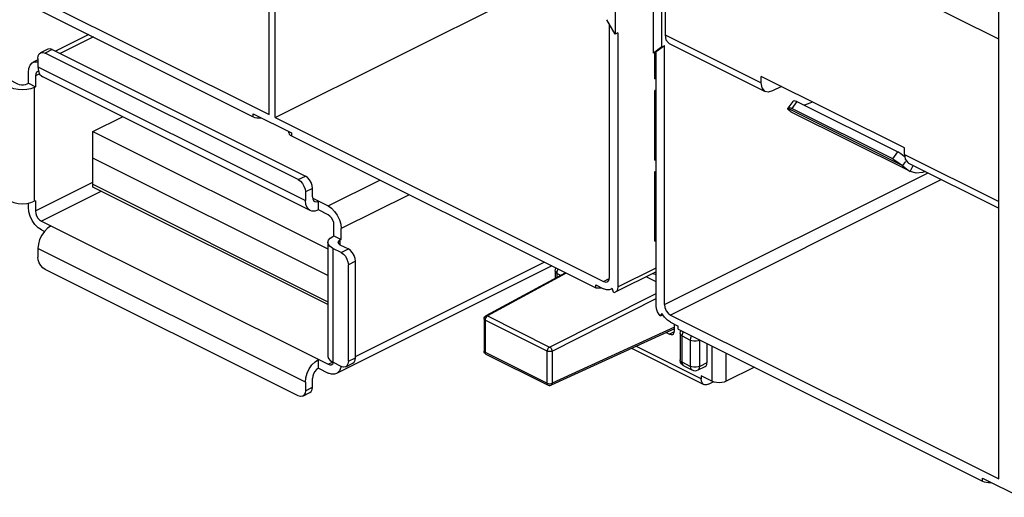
# Paper-space layout '005_EXP_CORICANT_PE_DRAWING_3_3' of a CAD drawing. Header units: millimetres. Extents: x 6 to 413, y 7 to 290.
# Tile 12 of 46: x 157 to 174, y 183 to 192. Entities that reach past the tile are written whole.
import ezdxf

# ---------------------------------------------------------------- set-up
doc = ezdxf.new("R2010")
doc.units = ezdxf.units.MM
doc.header["$LTSCALE"] = 23.1
for name, color, linetype in [('002_TSS34D_G_160_S142_BL451', 7, 'CONTINUOUS'), ('119000000167A_USB_2USAB_0_BL443', 7, 'CONTINUOUS'), ('2X6_SFP28_119A00000356A_BL437', 7, 'CONTINUOUS'), ('2X6_SFP28_119A00000356A_BL452', 7, 'CONTINUOUS'), ('MAIN_PCB_BL436', 7, 'CONTINUOUS')]:
    doc.layers.add(name, color=color, linetype=linetype)

# ---------------------------------------------------------------- blocks, each defined once
blk = doc.blocks.new('MAIN_PCB_BL436', base_point=(234.584, 209.281))
at = {"layer": 'MAIN_PCB_BL436', "color": 7, "linetype": 'Continuous'}
blk.add_line((167.993, 187.13), (167.819, 187.217), dxfattribs=at)
blk = doc.blocks.new('2X6_SFP28_119A00000356A_BL437', base_point=(162.4, 209.213))
at = {"layer": '2X6_SFP28_119A00000356A_BL437', "color": 7, "linetype": 'Continuous'}
for p, q in [((161.12, 190.103), (161.12, 202.834)), ((161.226, 190.05), (161.226, 202.781)), ((167.267, 195.157), (167.267, 191.533)), ((155.18, 193.073), (161.12, 190.103)), ((155.468, 192.746), (160.832, 190.064)), ((161.226, 190.05), (166.039, 192.456)), ((167.267, 191.533), (167.117, 191.79)), ((167.166, 187.212), (167.166, 191.707)), ((167.315, 191.557), (167.267, 191.533)), ((167.315, 191.557), (167.315, 187.04)), ((167.971, 190.737), (167.971, 191.21)), ((167.971, 190.737), (167.993, 190.746)), ((167.993, 190.54), (167.971, 190.529)), ((167.993, 190.538), (167.971, 190.529)), ((167.971, 189.294), (167.971, 190.529)), ((160.832, 190.064), (160.832, 190.117)), ((160.832, 190.117), (161.514, 189.776)), ((160.938, 190.064), (160.938, 190.042)), ((160.938, 190.042), (160.982, 190.042)), ((161.226, 190.05), (167.058, 187.134)), ((161.47, 189.776), (161.47, 189.798)), ((161.514, 189.776), (161.514, 189.723)), ((161.514, 189.723), (166.922, 187.019)), ((167.971, 189.294), (167.993, 189.304)), ((167.971, 189.087), (167.993, 189.098)), ((167.993, 189.096), (167.971, 189.087)), ((167.971, 187.852), (167.971, 189.087)), ((167.971, 187.852), (167.993, 187.861)), ((167.315, 187.04), (167.993, 187.379)), ((167.993, 187.304), (167.268, 186.942)), ((166.922, 187.019), (166.922, 187.072)), ((166.922, 187.072), (167.056, 187.005)), ((167.058, 187.134), (167.161, 187.186)), ((166.922, 187.019), (167.027, 187.019)), ((167.21, 187.007), (167.192, 186.996)), ((167.211, 187.005), (167.193, 186.996)), ((167.243, 186.932), (167.21, 187.007)), ((167.26, 186.939), (167.243, 186.932)), ((167.268, 186.942), (167.26, 186.939))]:
    blk.add_line(p, q, dxfattribs=at)
for points in [[(160.832, 190.064), (160.863, 190.052), (160.899, 190.045), (160.938, 190.042)], [(161.47, 189.776), (161.475, 189.757), (161.49, 189.739), (161.514, 189.723)], [(167.126, 187.13), (167.134, 187.135), (167.157, 187.165), (167.166, 187.212)], [(167.993, 187.263), (167.976, 187.261), (167.931, 187.269)], [(167.058, 187.134), (167.1, 187.123), (167.126, 187.13)], [(167.315, 187.04), (167.308, 186.994), (167.29, 186.959), (167.268, 186.942)], [(167.192, 186.996), (167.164, 186.986), (167.112, 186.986), (167.056, 187.005)]]:
    blk.add_lwpolyline(points, dxfattribs=at)
blk = doc.blocks.new('119000000167A_USB_2USAB_0_BL443', base_point=(161.193, 188.306))
at = {"layer": '119000000167A_USB_2USAB_0_BL443', "color": 7, "linetype": 'Continuous'}
for p, q in [((157.911, 191.525), (157.32, 191.229)), ((157.994, 191.483), (157.403, 191.188)), ((157.183, 191.263), (157.056, 191.199)), ((157.264, 191.257), (157.136, 191.194)), ((157.264, 191.257), (161.761, 189.009)), ((157.009, 191.074), (156.925, 191.032)), ((157.009, 191.102), (157.009, 190.951)), ((161.634, 188.945), (157.136, 191.194)), ((157.009, 190.951), (157.017, 190.881)), ((157.009, 190.951), (161.761, 188.575)), ((156.292, 190.666), (156.42, 190.73)), ((156.5, 190.725), (156.373, 190.661)), ((156.5, 190.725), (156.648, 190.65)), ((156.839, 190.661), (156.839, 190.853)), ((157.039, 190.826), (156.967, 190.79)), ((156.967, 190.79), (156.967, 190.597)), ((161.847, 188.396), (157.095, 190.772)), ((156.245, 190.569), (156.245, 188.854)), ((156.521, 190.587), (156.373, 190.661)), ((156.521, 188.56), (156.521, 190.587)), ((156.818, 190.65), (156.839, 190.661)), ((156.839, 190.661), (156.967, 190.597)), ((156.967, 190.597), (156.945, 190.587)), ((156.945, 190.587), (156.945, 188.56)), ((157.985, 189.801), (158.511, 190.064)), ((157.985, 188.814), (157.985, 189.801)), ((157.985, 189.801), (162.161, 187.713)), ((162.161, 187.241), (157.985, 189.329)), ((161.634, 188.945), (161.761, 189.009)), ((156.967, 188.389), (157.985, 188.898)), ((157.985, 188.862), (162.161, 186.774)), ((162.161, 186.726), (157.985, 188.814)), ((161.888, 188.789), (161.761, 188.726)), ((161.888, 188.639), (161.888, 188.789)), ((162.164, 188.477), (163.085, 188.938)), ((156.521, 188.56), (156.373, 188.635)), ((158.137, 188.738), (157.073, 188.206)), ((161.761, 188.726), (161.761, 188.575)), ((161.892, 188.613), (162.164, 188.477)), ((163.605, 188.678), (162.397, 188.074)), ((156.839, 188.453), (156.839, 188.527)), ((156.967, 188.571), (156.945, 188.56)), ((156.967, 188.571), (156.967, 188.389)), ((161.994, 188.406), (161.994, 188.562)), ((162.164, 188.321), (161.994, 188.406)), ((157.073, 188.206), (162.164, 185.661)), ((162.27, 187.946), (162.27, 188.138)), ((162.397, 187.882), (162.397, 188.074)), ((157.073, 188.05), (157.125, 188.024)), ((162.249, 187.935), (162.27, 187.946)), ((162.27, 187.946), (162.397, 187.882)), ((162.161, 187.829), (162.161, 185.803)), ((162.249, 187.723), (162.249, 185.697)), ((162.397, 187.649), (162.249, 187.723)), ((162.397, 187.882), (162.376, 187.872)), ((162.376, 187.872), (162.376, 187.787)), ((162.376, 187.787), (162.525, 187.712)), ((157.009, 187.719), (157.009, 187.568)), ((161.761, 185.343), (157.009, 187.719)), ((162.397, 187.649), (162.525, 187.712)), ((166.141, 187.41), (162.312, 185.495)), ((162.652, 187.493), (162.525, 187.429)), ((162.525, 185.715), (162.525, 187.429)), ((162.652, 185.778), (162.652, 187.493)), ((162.652, 185.801), (166.005, 187.478)), ((161.634, 185.1), (157.136, 187.349)), ((161.994, 185.59), (161.994, 185.745)), ((162.164, 185.661), (162.243, 185.7)), ((162.231, 185.656), (162.25, 185.671)), ((162.397, 185.622), (162.249, 185.697)), ((162.25, 185.671), (162.26, 185.691)), ((162.392, 185.625), (162.389, 185.604)), ((162.478, 185.617), (162.605, 185.681)), ((162.525, 185.715), (162.652, 185.778)), ((161.994, 185.59), (162.164, 185.505)), ((161.761, 185.343), (161.761, 185.192)), ((161.888, 185.256), (161.888, 185.407)), ((161.714, 185.095), (161.841, 185.159)), ((161.761, 185.192), (161.888, 185.256))]:
    blk.add_line(p, q, dxfattribs=at)
for points in [[(157.264, 191.257), (157.224, 191.269), (157.189, 191.265), (157.183, 191.263)], [(157.009, 191.102), (157.015, 191.147), (157.033, 191.181), (157.056, 191.199)], [(157.056, 191.199), (157.062, 191.201), (157.097, 191.206), (157.136, 191.194)], [(156.839, 190.853), (156.847, 190.924), (156.871, 190.981), (156.908, 191.021), (156.925, 191.032)], [(156.925, 191.032), (156.956, 191.042), (157.009, 191.043)], [(157.006, 190.871), (156.987, 190.856), (156.972, 190.827), (156.967, 190.79)], [(157.02, 190.874), (157.01, 190.873), (157.006, 190.871)], [(157.017, 190.881), (157.04, 190.823), (157.077, 190.783), (157.095, 190.772)], [(156.5, 190.725), (156.461, 190.737), (156.425, 190.732), (156.42, 190.73)], [(156.245, 190.569), (156.252, 190.614), (156.27, 190.648), (156.292, 190.666)], [(156.292, 190.666), (156.298, 190.669), (156.333, 190.673), (156.373, 190.661)], [(156.945, 190.587), (156.883, 190.563), (156.811, 190.548), (156.733, 190.543), (156.656, 190.548), (156.584, 190.563), (156.521, 190.587)], [(156.648, 190.65), (156.679, 190.639), (156.715, 190.634), (156.752, 190.634), (156.788, 190.639), (156.818, 190.65)], [(161.634, 188.945), (161.673, 188.918), (161.708, 188.878), (161.737, 188.83), (161.755, 188.777), (161.761, 188.726)], [(161.888, 188.789), (161.882, 188.841), (161.864, 188.893), (161.836, 188.942), (161.8, 188.981), (161.761, 189.009)], [(156.373, 188.635), (156.333, 188.662), (156.298, 188.702), (156.27, 188.75), (156.252, 188.803), (156.245, 188.854)], [(161.888, 188.639), (161.893, 188.601), (161.908, 188.572), (161.927, 188.557)], [(156.521, 188.56), (156.584, 188.536), (156.656, 188.521), (156.733, 188.516), (156.811, 188.521)], [(156.811, 188.521), (156.883, 188.536), (156.945, 188.56)], [(157.073, 188.05), (157.012, 188.09), (156.956, 188.147), (156.908, 188.216), (156.871, 188.294), (156.847, 188.375), (156.839, 188.453)], [(161.847, 188.397), (161.829, 188.407), (161.792, 188.448), (161.769, 188.505), (161.761, 188.575)], [(161.927, 188.557), (161.932, 188.555), (161.961, 188.552), (161.994, 188.562)], [(162.164, 188.477), (162.224, 188.437), (162.281, 188.38), (162.329, 188.311), (162.366, 188.233), (162.389, 188.153), (162.397, 188.074)], [(156.967, 188.389), (156.972, 188.346), (156.987, 188.303), (157.01, 188.262), (157.04, 188.229), (157.073, 188.206)], [(161.994, 188.406), (161.934, 188.385), (161.877, 188.386), (161.847, 188.397)], [(162.27, 188.138), (162.265, 188.181), (162.25, 188.225), (162.226, 188.265), (162.197, 188.298), (162.164, 188.321)], [(157.242, 188.121), (157.182, 188.081), (157.126, 188.025)], [(157.126, 188.025), (157.077, 187.955), (157.04, 187.878), (157.017, 187.797), (157.009, 187.719)], [(162.161, 187.829), (162.171, 187.868), (162.201, 187.904), (162.249, 187.935)], [(162.249, 187.723), (162.201, 187.754), (162.171, 187.79), (162.161, 187.829)], [(162.376, 187.872), (162.354, 187.856), (162.342, 187.838), (162.341, 187.829)], [(162.341, 187.829), (162.342, 187.82), (162.354, 187.802), (162.376, 187.787)], [(157.136, 187.349), (157.097, 187.376), (157.062, 187.416), (157.033, 187.464), (157.015, 187.517), (157.009, 187.568)], [(162.397, 187.649), (162.437, 187.621), (162.472, 187.582), (162.5, 187.533), (162.518, 187.481), (162.525, 187.429)], [(162.652, 187.493), (162.646, 187.544), (162.627, 187.597), (162.599, 187.645), (162.564, 187.685), (162.525, 187.712)], [(162.161, 185.803), (162.171, 185.764), (162.201, 185.728), (162.249, 185.697)], [(161.761, 185.343), (161.769, 185.421), (161.792, 185.502), (161.829, 185.579), (161.877, 185.649), (161.934, 185.705), (161.994, 185.745)], [(162.164, 185.661), (162.197, 185.651), (162.226, 185.654), (162.231, 185.656)], [(162.478, 185.617), (162.472, 185.615), (162.437, 185.61), (162.397, 185.622)], [(162.525, 185.715), (162.518, 185.669), (162.5, 185.635), (162.478, 185.617)], [(162.605, 185.681), (162.627, 185.699), (162.646, 185.733), (162.652, 185.778)], [(161.994, 185.59), (161.961, 185.567), (161.932, 185.533), (161.908, 185.493), (161.893, 185.449), (161.888, 185.407)], [(162.312, 185.495), (162.281, 185.485), (162.224, 185.484), (162.164, 185.505)], [(162.389, 185.604), (162.366, 185.546), (162.329, 185.506), (162.312, 185.495)], [(161.714, 185.095), (161.708, 185.092), (161.673, 185.088), (161.634, 185.1)], [(161.761, 185.192), (161.755, 185.147), (161.737, 185.113), (161.714, 185.095)], [(161.841, 185.159), (161.864, 185.176), (161.882, 185.211), (161.888, 185.256)]]:
    blk.add_lwpolyline(points, dxfattribs=at)
blk = doc.blocks.new('002_TSS34D_G_160_S142_BL451', base_point=(167.34, 186.33))
at = {"layer": '002_TSS34D_G_160_S142_BL451', "color": 7, "linetype": 'Continuous'}
for p, q in [((166.381, 187.29), (164.969, 186.523)), ((166.397, 187.282), (164.996, 186.522)), ((166.197, 187.319), (166.197, 187.19)), ((166.211, 187.292), (166.233, 187.277)), ((166.233, 187.209), (166.233, 187.277)), ((166.233, 187.277), (166.297, 187.244)), ((166.101, 185.969), (167.993, 186.923)), ((166.144, 185.896), (167.993, 186.829)), ((164.996, 186.522), (166.101, 185.969)), ((164.937, 186.47), (164.937, 185.897)), ((164.955, 186.449), (164.955, 185.875)), ((166.059, 185.897), (164.955, 186.449)), ((168.318, 186.259), (168.318, 186.374)), ((168.318, 186.295), (166.127, 185.29)), ((168.318, 186.32), (166.144, 185.323)), ((168.172, 186.228), (168.233, 186.198)), ((168.315, 186.239), (168.233, 186.198)), ((168.305, 186.289), (168.318, 186.282)), ((168.421, 186.207), (168.421, 185.74)), ((168.456, 185.697), (168.456, 186.165)), ((168.456, 186.165), (168.6, 186.093)), ((168.795, 185.402), (167.635, 185.982)), ((168.6, 186.093), (168.6, 185.625)), ((168.77, 185.625), (168.77, 186.093)), ((168.897, 186.032), (168.897, 185.689)), ((168.986, 185.987), (168.986, 185.359)), ((164.955, 185.875), (166.059, 185.323)), ((164.97, 185.843), (166.075, 185.291)), ((166.059, 185.323), (166.059, 185.897)), ((166.144, 185.896), (166.144, 185.323)), ((167.558, 185.947), (168.842, 185.305)), ((169.241, 185.359), (169.241, 185.86)), ((168.6, 185.625), (168.456, 185.697)), ((168.487, 185.632), (168.631, 185.56)), ((168.739, 185.56), (168.866, 185.624)), ((168.897, 185.689), (168.77, 185.625)), ((168.795, 185.454), (168.795, 185.402)), ((168.986, 185.359), (168.795, 185.454)), ((169.742, 185.609), (169.241, 185.359)), ((168.922, 185.31), (169.005, 185.351)), ((169.023, 185.344), (168.986, 185.359))]:
    blk.add_line(p, q, dxfattribs=at)
for points in [[(166.197, 187.319), (166.203, 187.356), (166.213, 187.374)], [(166.197, 187.319), (166.199, 187.31), (166.211, 187.292)], [(166.233, 187.277), (166.237, 187.31), (166.249, 187.345), (166.253, 187.354)], [(164.937, 186.47), (164.94, 186.488), (164.948, 186.505), (164.962, 186.518), (164.969, 186.523)], [(164.996, 186.522), (164.983, 186.512), (164.972, 186.499), (164.963, 186.483), (164.957, 186.466), (164.955, 186.449)], [(164.969, 186.523), (164.971, 186.524), (164.983, 186.526), (164.996, 186.522)], [(164.955, 186.449), (164.944, 186.456), (164.938, 186.465), (164.937, 186.47)], [(168.233, 186.198), (168.259, 186.19), (168.283, 186.192), (168.287, 186.194)], [(168.287, 186.194), (168.302, 186.206), (168.314, 186.229), (168.318, 186.259)], [(168.421, 186.207), (168.426, 186.244), (168.436, 186.263)], [(168.421, 186.207), (168.422, 186.198), (168.434, 186.18), (168.456, 186.165)], [(168.456, 186.165), (168.46, 186.198), (168.472, 186.234), (168.477, 186.242)], [(168.621, 186.17), (168.616, 186.162), (168.604, 186.127), (168.6, 186.093)], [(168.6, 186.093), (168.63, 186.082), (168.665, 186.076), (168.703, 186.076), (168.739, 186.082), (168.77, 186.093)], [(164.937, 185.897), (164.938, 185.892), (164.944, 185.883), (164.955, 185.875)], [(164.951, 185.858), (164.941, 185.875), (164.937, 185.893), (164.937, 185.897)], [(164.97, 185.843), (164.965, 185.846), (164.951, 185.858)], [(164.955, 185.875), (164.957, 185.861), (164.963, 185.849), (164.97, 185.843)], [(166.059, 185.897), (166.062, 185.914), (166.067, 185.931), (166.077, 185.947), (166.088, 185.96), (166.101, 185.969)], [(166.144, 185.896), (166.129, 185.891), (166.111, 185.888), (166.092, 185.888), (166.075, 185.891), (166.059, 185.897)], [(166.101, 185.969), (166.114, 185.96), (166.126, 185.947), (166.135, 185.931), (166.141, 185.913), (166.144, 185.896)], [(168.448, 185.663), (168.429, 185.696), (168.421, 185.733), (168.421, 185.74)], [(168.456, 185.697), (168.434, 185.713), (168.422, 185.731), (168.421, 185.74)], [(168.487, 185.632), (168.476, 185.639), (168.448, 185.663)], [(168.487, 185.632), (168.472, 185.644), (168.46, 185.667), (168.456, 185.697)], [(168.6, 185.625), (168.604, 185.596), (168.616, 185.573), (168.631, 185.56)], [(168.77, 185.625), (168.739, 185.614), (168.704, 185.608), (168.666, 185.608), (168.63, 185.614), (168.6, 185.625)], [(168.739, 185.56), (168.754, 185.573), (168.766, 185.596), (168.77, 185.625)], [(168.866, 185.624), (168.881, 185.636), (168.893, 185.659), (168.897, 185.689)], [(166.075, 185.291), (166.067, 185.297), (166.061, 185.308), (166.059, 185.323)], [(166.059, 185.323), (166.074, 185.318), (166.092, 185.315), (166.111, 185.315), (166.128, 185.317), (166.144, 185.323)], [(166.075, 185.291), (166.092, 185.285), (166.11, 185.285), (166.127, 185.29)], [(166.144, 185.323), (166.141, 185.308), (166.135, 185.296), (166.127, 185.29)], [(168.842, 185.305), (168.832, 185.31), (168.812, 185.333), (168.799, 185.364), (168.795, 185.402)], [(168.922, 185.31), (168.89, 185.299), (168.859, 185.299), (168.842, 185.305)], [(169.241, 185.359), (169.204, 185.344), (169.16, 185.335), (169.113, 185.332), (169.067, 185.335), (169.023, 185.344)]]:
    blk.add_lwpolyline(points, dxfattribs=at)
blk.add_arc((168.685, 185.668), 0.12, 243.7243, 296.2727, dxfattribs=at)
blk = doc.blocks.new('2X6_SFP28_119A00000356A_BL452', base_point=(199.545, 190.641))
at = {"layer": '2X6_SFP28_119A00000356A_BL452', "color": 7, "linetype": 'Continuous'}
for p, q in [((174.081, 183.622), (174.081, 196.353)), ((167.945, 191.197), (167.945, 194.821)), ((168.094, 191.306), (168.094, 194.564)), ((168.153, 194.406), (168.153, 191.521)), ((174.081, 191.442), (172.406, 192.28)), ((168.153, 191.521), (169.86, 190.667)), ((168.094, 191.306), (167.945, 191.197)), ((167.993, 191.222), (168.142, 191.329)), ((167.993, 186.701), (167.993, 191.222)), ((168.094, 191.306), (168.137, 191.327)), ((168.137, 191.327), (168.142, 191.33)), ((168.142, 186.724), (168.142, 191.33)), ((168.227, 191.367), (169.934, 190.514)), ((169.86, 190.667), (169.86, 190.782)), ((172.406, 189.509), (169.86, 190.782)), ((170.221, 190.601), (170.061, 190.522)), ((170.332, 190.214), (170.334, 190.218)), ((170.332, 190.214), (172.372, 189.194)), ((170.423, 190.338), (170.334, 190.218)), ((170.495, 190.333), (170.407, 190.213)), ((172.198, 189.318), (170.407, 190.213)), ((170.495, 190.333), (172.286, 189.438)), ((170.388, 190.154), (172.471, 189.112)), ((172.406, 189.395), (172.406, 189.509)), ((172.198, 189.318), (172.286, 189.438)), ((172.406, 189.395), (174.081, 188.557)), ((172.48, 189.241), (174.081, 188.44)), ((172.509, 189.093), (172.563, 189.199)), ((168.142, 186.724), (172.827, 189.067)), ((173.067, 188.947), (168.249, 186.538)), ((172.512, 189.092), (172.509, 189.093)), ((168.065, 186.521), (168.048, 186.545)), ((168.098, 186.563), (168.065, 186.521)), ((168.065, 186.521), (168.111, 186.544)), ((168.142, 186.498), (168.098, 186.563)), ((168.249, 186.538), (174.081, 183.622)), ((168.251, 186.408), (168.385, 186.34)), ((168.385, 186.288), (168.385, 186.34)), ((168.385, 186.288), (173.793, 183.584)), ((173.793, 183.584), (173.793, 183.636)), ((173.793, 183.636), (174.475, 183.296)), ((173.899, 183.583), (173.899, 183.562)), ((173.899, 183.562), (173.943, 183.562))]:
    blk.add_line(p, q, dxfattribs=at)
for points in [[(168.153, 191.521), (168.168, 191.434), (168.212, 191.377), (168.227, 191.368)], [(169.934, 190.514), (169.919, 190.523), (169.876, 190.58), (169.86, 190.667)], [(170.061, 190.522), (169.984, 190.502), (169.934, 190.514)], [(170.495, 190.333), (170.467, 190.342), (170.445, 190.346), (170.429, 190.343), (170.423, 190.338)], [(170.388, 190.154), (170.355, 190.175), (170.336, 190.196), (170.332, 190.214)], [(170.334, 190.218), (170.34, 190.223), (170.356, 190.226), (170.379, 190.222), (170.407, 190.213)], [(170.727, 190.306), (170.63, 190.271), (170.62, 190.271)], [(170.767, 190.328), (170.752, 190.319), (170.727, 190.306)], [(172.198, 189.318), (172.255, 189.282), (172.314, 189.24), (172.372, 189.194)], [(172.414, 189.35), (172.402, 189.359), (172.343, 189.402), (172.286, 189.438)], [(172.406, 189.395), (172.421, 189.307), (172.465, 189.25), (172.48, 189.241)], [(172.426, 189.266), (172.408, 189.242), (172.39, 189.218), (172.372, 189.194)], [(172.372, 189.194), (172.42, 189.153), (172.467, 189.119), (172.509, 189.093)], [(172.782, 189.09), (172.727, 189.07), (172.612, 189.063), (172.512, 189.092)], [(168.048, 186.545), (168.018, 186.594), (168, 186.648), (167.993, 186.701)], [(168.142, 186.723), (168.15, 186.669), (168.173, 186.615), (168.208, 186.569), (168.249, 186.538)], [(168.25, 186.408), (168.194, 186.445), (168.142, 186.498)], [(173.793, 183.584), (173.824, 183.572), (173.861, 183.564), (173.899, 183.562)]]:
    blk.add_lwpolyline(points, dxfattribs=at)

psp = doc.layouts.new('005_EXP_CORICANT_PE_DRAWING_3_3')

# ---------------------------------------------------------------- block references
at = {"layer": '002_TSS34D_G_160_S142_BL451'}
psp.add_blockref('002_TSS34D_G_160_S142_BL451', (167.34, 186.33), dxfattribs=at)
at = {"layer": '119000000167A_USB_2USAB_0_BL443'}
psp.add_blockref('119000000167A_USB_2USAB_0_BL443', (161.193, 188.306), dxfattribs=at)
at = {"layer": '2X6_SFP28_119A00000356A_BL437'}
psp.add_blockref('2X6_SFP28_119A00000356A_BL437', (162.4, 209.213), dxfattribs=at)
at = {"layer": '2X6_SFP28_119A00000356A_BL452'}
psp.add_blockref('2X6_SFP28_119A00000356A_BL452', (199.545, 190.641), dxfattribs=at)
at = {"layer": 'MAIN_PCB_BL436'}
psp.add_blockref('MAIN_PCB_BL436', (234.584, 209.281), dxfattribs=at)

doc.saveas('drawing.dxf')
